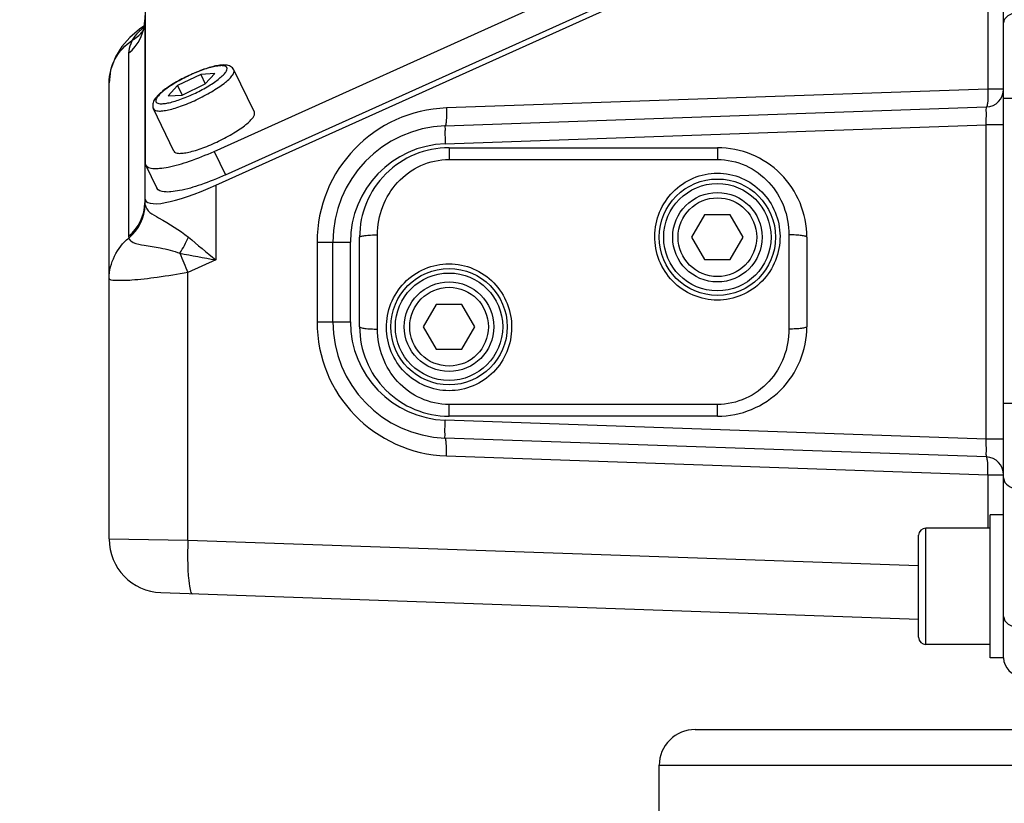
# Model space of a CAD drawing. Header units: millimetres. Extents: x 0 to 8410, y 0 to 5940.
# Tile 3 of 122: x 1813 to 1923, y 3306 to 3394. Entities that reach past the tile are written whole.
import ezdxf

# ---------------------------------------------------------------- set-up
doc = ezdxf.new("R2010")
doc.units = ezdxf.units.MM
doc.header["$LTSCALE"] = 462.55
doc.layers.get('0').update_dxf_attribs({"linetype": 'CONTINUOUS'})
for name, color, linetype in [('204101000016_DXF_DIMENSION', 7, 'CONTINUOUS'), ('304102000035DXF_CONTINUOUS_LINE', 7, 'CONTINUOUS'), ('304103000018DXF_CONTINUOUS_LINE', 7, 'CONTINUOUS'), ('304105000087DXF_CONTINUOUS_LINE', 7, 'CONTINUOUS'), ('304105000130DXF_CONTINUOUS_LINE', 7, 'CONTINUOUS'), ('304107000013DXF_CONTINUOUS_LINE', 7, 'CONTINUOUS'), ('501023000046DXF_CONTINUOUS_LINE', 7, 'CONTINUOUS'), ('501023000047DXF_CONTINUOUS_LINE', 7, 'CONTINUOUS'), ('501023000078DXF_CONTINUOUS_LINE', 7, 'CONTINUOUS'), ('504001000008DXF_CONTINUOUS_LINE', 7, 'CONTINUOUS')]:
    doc.layers.add(name, color=color, linetype=linetype)
doc.styles.get("Standard").update_dxf_attribs({"font": 'txt', "width": 0.7})
doc.dimstyles.new('DIMSTYLE_4', dxfattribs={"dimtxt": 90, "dimasz": 50, "dimexe": 1.5, "dimexo": 0, "dimgap": 2.25, "dimtad": 1, "dimdsep": 46, "dimtxsty": 'Standard', "dimblk": '_FILLED', "dimblk1": '_FILLED', "dimblk2": '_FILLED', "dimcen": 0.09, "dimclrt": 5, "dimazin": 2, "dimtp": 0.01, "dimtm": 0.01, "dimtfac": 1, "dimtofl": 0, "dimtmove": 0, "dimatfit": 3, "dimldrblk": '_FILLED', "dimfxl": 1, "dimtolj": 1, "dimarcsym": 0})

# ---------------------------------------------------------------- blocks, each defined once
blk = doc.blocks.new('_FILLED')
at = {"color": 0, "linetype": 'ByBlock'}
blk.add_solid([(0, 0), (-1, 0.17), (-1, -0.17)], dxfattribs=at)
blk = doc.blocks.new('*D9')
at = {"layer": '204101000016_DXF_DIMENSION', "color": 2, "linetype": 'Continuous'}
for p, q in [((1813.23, 4163.24), (1813.23, 4734.18)), ((2265.73, 3121.36), (2265.73, 4734.18)), ((1813.23, 4719.18), (2039.48, 4719.18)), ((2265.73, 4719.18), (2039.48, 4719.18))]:
    blk.add_line(p, q, dxfattribs=at)
at = {"layer": '204101000016_DXF_DIMENSION', "color": 2, "linetype": 'Continuous', "xscale": 50, "yscale": 50, "zscale": 50, "rotation": 180}
blk.add_blockref('_FILLED', (1813.23, 4719.18), dxfattribs=at)
at = {"layer": '204101000016_DXF_DIMENSION', "color": 2, "linetype": 'Continuous', "xscale": 50, "yscale": 50, "zscale": 50}
blk.add_blockref('_FILLED', (2265.73, 4719.18), dxfattribs=at)

msp = doc.modelspace()

# ---------------------------------------------------------------- linework, layer by layer
at = {"layer": '304102000035DXF_CONTINUOUS_LINE', "color": 7, "linetype": 'Continuous'}
for p, q in [((1923.23067, 3322.35928), (1923.23067, 3477.68183)), ((1835.15229, 3375.15591), (1911.99445, 3409.76704)), ((1827.23067, 3394.13438), (1827.23067, 3373.19527)), ((1826.64142, 3392.60618), (1825.5406, 3391.65986)), ((1827.23067, 3393.01744), (1826.64142, 3392.60618)), ((1823.23067, 3335.64549), (1823.23067, 3386.605)), ((1860.77698, 3381.79741), (1921.30047, 3383.91094)), ((1848.23067, 3359.91324), (1848.23067, 3368.80533)), ((1921.30047, 3344.80763), (1860.77698, 3346.92116)), ((1829.02127, 3329.64915), (1913.73067, 3326.69103))]:
    msp.add_line(p, q, dxfattribs=at)
at = {"layer": '304102000035DXF_CONTINUOUS_LINE', "color": 9, "linetype": 'Continuous'}
for p, q in [((1921.47031, 3401.85928), (1921.47031, 3385.90972)), ((1825.41249, 3389.91381), (1825.41249, 3369.46975)), ((1921.47031, 3385.90972), (1860.94682, 3383.79619)), ((1923.23067, 3385.90972), (1921.47031, 3385.90972)), ((1923.23067, 3384.89973), (1933.23067, 3384.89973)), ((1860.81187, 3379.79863), (1921.26558, 3381.90957)), ((1923.23067, 3381.90972), (1921.26558, 3381.90972)), ((1921.26558, 3346.80901), (1921.26558, 3381.90957)), ((1835.15229, 3375.15591), (1835.15229, 3366.81838)), ((1846.47031, 3368.80533), (1850.19577, 3368.80533)), ((1846.47031, 3368.80533), (1846.47031, 3359.91324)), ((1850.19577, 3359.91324), (1850.19577, 3368.80533)), ((1835.15229, 3366.81838), (1832.03247, 3365.41315)), ((1832.03247, 3335.52255), (1832.03247, 3365.41315)), ((1846.47031, 3359.91324), (1850.19577, 3359.91324)), ((1923.23067, 3350.81884), (1933.23067, 3350.81884)), ((1921.26558, 3346.80901), (1860.81187, 3348.91994)), ((1923.23067, 3346.80885), (1921.26558, 3346.80885)), ((1860.94682, 3344.92238), (1921.47031, 3342.80885)), ((1921.47031, 3342.80885), (1923.23067, 3342.80885)), ((1921.47031, 3342.80885), (1921.47031, 3336.85928)), ((1823.23067, 3335.64549), (1832.03247, 3335.52255)), ((1832.03247, 3335.52255), (1913.73067, 3332.66986))]:
    msp.add_line(p, q, dxfattribs=at)
at = {"layer": '304102000035DXF_CONTINUOUS_LINE', "color": 7, "linetype": 'Continuous'}
for points in [[(1827.23071, 3393.63851), (1827.22019, 3393.34959), (1827.12014, 3392.72814), (1827.00996, 3392.3979), (1826.99205, 3392.35878)], [(1825.5406, 3391.65986), (1824.66494, 3390.68148), (1823.9282, 3389.51037), (1823.39093, 3388.01995), (1823.23067, 3386.60522)]]:
    msp.add_lwpolyline(points, dxfattribs=at)
at = {"layer": '304102000035DXF_CONTINUOUS_LINE', "color": 9, "linetype": 'Continuous'}
for centre, radius, start, end in [((1832.96457, 3385.67948), 9.21507, 131.1916963, 131.9919991), ((1833.62494, 3384.92241), 10.21968, 129.8665883, 131.1824002), ((1834.29883, 3384.11849), 11.26869, 129.1796975, 129.8763592), ((1824.21463, 3394.47328), 3.48259, 320.5578788, 323.4793552), ((1861.47045, 3368.8052), 15.00014, 92.0005059, 179.9994941), ((1861.19586, 3368.80524), 11.0001, 92.0004882, 179.9995118), ((1821.18443, 3373.9975), 11.84311, 327.13882, 336.9992138), ((1876.57063, 3385.25245), 48.75701, 201.2622205, 204.010344), ((1861.47045, 3359.91337), 15.00014, 180.0004988, 267.9995012), ((1861.19586, 3359.91333), 11.0001, 180.0004883, 267.9995117)]:
    msp.add_arc(centre, radius, start, end, dxfattribs=at)
at = {"layer": '304102000035DXF_CONTINUOUS_LINE', "color": 7, "linetype": 'Continuous'}
for centre, radius, start, end in [((1921.23067, 3385.90972), 2, 272, 360), ((1861.23067, 3368.80533), 13, 92, 180), ((1861.23067, 3359.91324), 13, 180, 268), ((1921.23067, 3342.80888), 1.99998, 359.9990549, 87.999967), ((1829.23067, 3335.64549), 6, 180, 268), ((1925.23067, 3322.35928), 2, 180, 270)]:
    msp.add_arc(centre, radius, start, end, dxfattribs=at)
msp.add_ellipse((1836.23067, 3378.07067), major_axis=(8.946, 4.58253), ratio=0.21482526, start_param=3.031990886, end_param=4.482678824, dxfattribs=at)
at = {"layer": '304102000035DXF_CONTINUOUS_LINE', "color": 9, "linetype": 'Continuous'}
for points, knots in [([(1923.23067, 3393.25597), (1923.23067, 3393.42763), (1923.52939, 3394.27171), (1924.56035, 3394.54155), (1925.23067, 3394.54155)], [0, 0, 0, 0, 0.203877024, 1, 1, 1, 1]), ([(1826.79944, 3392.52847), (1826.69019, 3392.43011), (1826.3226, 3392.08152), (1825.98599, 3391.68819), (1825.81567, 3391.37023)], [0, 0, 0, 0, 0.289542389, 1, 1, 1, 1]), ([(1823.23067, 3386.605), (1823.23067, 3387.53028), (1823.7109, 3389.4225), (1825.03607, 3390.84895), (1825.81567, 3391.37023)], [0, 0, 0, 0, 0.49663477, 1, 1, 1, 1]), ([(1825.81567, 3391.37023), (1825.75082, 3391.23597), (1825.55087, 3390.77316), (1825.41249, 3390.27044), (1825.41249, 3389.91381)], [0, 0, 0, 0, 0.294825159, 1, 1, 1, 1]), ([(1921.47031, 3385.90972), (1921.48648, 3385.43983), (1921.49381, 3384.76496), (1921.41028, 3384.19356), (1921.35941, 3383.913), (1921.30047, 3383.91094)], [0, 0, 0, 0, 0.696280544, 0.912669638, 1, 1, 1, 1]), ([(1860.94682, 3383.79619), (1860.96299, 3383.32628), (1860.97031, 3382.65141), (1860.88678, 3382.08), (1860.83591, 3381.79947), (1860.77698, 3381.79741)], [0, 0, 0, 0, 0.696310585, 0.912677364, 1, 1, 1, 1]), ([(1921.26557, 3381.90957), (1921.27446, 3382.1647), (1921.27597, 3382.62009), (1921.33807, 3383.29351), (1921.25051, 3383.59289), (1921.35126, 3383.91305), (1921.30047, 3383.91094)], [0, 0, 0, 0, 0.382522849, 0.706950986, 0.923842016, 1, 1, 1, 1]), ([(1860.77698, 3381.79741), (1860.72611, 3381.79563), (1860.82686, 3381.48494), (1860.7394, 3381.17759), (1860.8014, 3380.50943), (1860.80298, 3380.05347), (1860.81187, 3379.79863)], [0, 0, 0, 0, 0.076370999, 0.293107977, 0.617417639, 1, 1, 1, 1]), ([(1827.23067, 3373.19527), (1827.23067, 3373.16005), (1827.23294, 3373.09246), (1827.24097, 3373.02525), (1827.24658, 3372.99339)], [0, 0, 0, 0, 0.521231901, 1, 1, 1, 1]), ([(1827.24658, 3372.99339), (1827.36873, 3372.29976), (1829.44515, 3371.13313), (1831.07498, 3370.21857), (1832.086, 3369.36988)], [0, 0, 0, 0, 0.347920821, 1, 1, 1, 1]), ([(1825.41249, 3369.46975), (1825.41249, 3369.43369), (1825.41456, 3369.36321), (1825.42135, 3369.29301), (1825.42599, 3369.25893)], [0, 0, 0, 0, 0.511788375, 1, 1, 1, 1]), ([(1825.42599, 3369.25893), (1825.46511, 3369.03103), (1826.11469, 3368.60842), (1827.32154, 3368.46427), (1829.098, 3368.15056), (1830.42556, 3367.8359), (1831.13249, 3367.57137)], [0, 0, 0, 0, 0.114758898, 0.323384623, 0.62539191, 1, 1, 1, 1]), ([(1832.03247, 3365.41315), (1830.89562, 3365.20833), (1828.86774, 3364.87702), (1825.95753, 3364.53526), (1824.51401, 3364.49582), (1823.23067, 3364.54393), (1823.23067, 3364.77757)], [0, 0, 0, 0, 0.388916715, 0.710397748, 0.921337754, 1, 1, 1, 1]), ([(1860.77698, 3346.92116), (1860.72611, 3346.92293), (1860.82686, 3347.23363), (1860.7394, 3347.54098), (1860.8014, 3348.20914), (1860.80298, 3348.6651), (1860.81187, 3348.91994)], [0, 0, 0, 0, 0.076371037, 0.293108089, 0.617417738, 1, 1, 1, 1]), ([(1860.94682, 3344.92238), (1860.96299, 3345.39229), (1860.97031, 3346.06716), (1860.88678, 3346.63857), (1860.83591, 3346.9191), (1860.77698, 3346.92116)], [0, 0, 0, 0, 0.696310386, 0.912677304, 1, 1, 1, 1]), ([(1921.30047, 3344.80763), (1921.35126, 3344.80547), (1921.25051, 3345.12576), (1921.33807, 3345.42504), (1921.27597, 3346.09851), (1921.27447, 3346.55388), (1921.26557, 3346.80901)], [0, 0, 0, 0, 0.076166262, 0.293059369, 0.617480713, 1, 1, 1, 1]), ([(1921.47031, 3342.80885), (1921.48648, 3343.27874), (1921.49381, 3343.95361), (1921.41028, 3344.52501), (1921.35941, 3344.80557), (1921.30047, 3344.80763)], [0, 0, 0, 0, 0.696280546, 0.912669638, 1, 1, 1, 1]), ([(1923.23067, 3342.4626), (1923.23067, 3342.29094), (1923.52939, 3341.44686), (1924.56035, 3341.17702), (1925.23067, 3341.17702)], [0, 0, 0, 0, 0.203877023, 1, 1, 1, 1]), ([(1832.03247, 3335.52255), (1832.00622, 3334.75993), (1831.99091, 3333.377), (1832.05361, 3331.42646), (1832.21283, 3330.37548), (1832.36518, 3329.53238), (1832.542, 3329.5262)], [0, 0, 0, 0, 0.376580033, 0.696393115, 0.912689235, 1, 1, 1, 1]), ([(1923.23067, 3327.00305), (1923.23067, 3326.83138), (1923.52939, 3325.98731), (1924.56035, 3325.71747), (1925.23067, 3325.71747)], [0, 0, 0, 0, 0.203877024, 1, 1, 1, 1])]:
    msp.add_open_spline(points, degree=3, knots=knots, dxfattribs=at)
for points in [[(1825.41249, 3389.91381), (1826.49318, 3390.77496), (1827.23067, 3392.2575), (1827.23067, 3393.63934)], [(1825.81569, 3391.37021), (1826.22833, 3391.59265), (1826.6063, 3391.89877), (1826.90412, 3392.26079)], [(1825.41249, 3369.46975), (1826.49318, 3370.3309), (1827.23067, 3371.81343), (1827.23067, 3373.19527)], [(1825.42598, 3369.25893), (1826.49825, 3370.13534), (1827.22872, 3371.60864), (1827.24658, 3372.99339)], [(1823.23067, 3364.77757), (1823.23067, 3366.44097), (1824.12211, 3368.22608), (1825.42599, 3369.25893)], [(1832.086, 3369.36988), (1833.10557, 3368.51635), (1834.12475, 3367.66229), (1835.15229, 3366.81838)], [(1831.13249, 3367.57137), (1832.47353, 3367.32633), (1833.81245, 3367.06987), (1835.15229, 3366.81838)]]:
    msp.add_open_spline(points, degree=3, dxfattribs=at)
at = {"layer": '304103000018DXF_CONTINUOUS_LINE', "color": 7, "linetype": 'Continuous'}
for p, q in [((1888.73086, 3314.35928), (1927.73073, 3314.35928)), ((1884.73067, 3275.35928), (1884.73067, 3310.35928))]:
    msp.add_line(p, q, dxfattribs=at)
at = {"layer": '304103000018DXF_CONTINUOUS_LINE', "color": 9, "linetype": 'Continuous'}
msp.add_line((1884.73067, 3310.35928), (1924.58781, 3310.35928), dxfattribs=at)
at = {"layer": '304103000018DXF_CONTINUOUS_LINE', "color": 7, "linetype": 'Continuous'}
msp.add_arc((1888.73067, 3310.35928), 4, 89.999996, 180, dxfattribs=at)
at = {"layer": '304105000087DXF_CONTINUOUS_LINE', "color": 7, "linetype": 'Continuous'}
for centre in [(1891.23067, 3369.35928), (1861.23067, 3359.35928)]:
    msp.add_circle(centre, 6, dxfattribs=at)
at = {"layer": '304105000130DXF_CONTINUOUS_LINE', "color": 7, "linetype": 'Continuous'}
for p, q in [((1834.96482, 3378.94512), (1903.84422, 3409.96968)), ((1836.23268, 3376.31884), (1905.11207, 3407.3434)), ((1827.26121, 3397.34548), (1827.26121, 3377.67523)), ((1827.26121, 3377.67523), (1827.31072, 3377.44904)), ((1827.31013, 3377.44972), (1828.57798, 3374.82344))]:
    msp.add_line(p, q, dxfattribs=at)
at = {"layer": '304105000130DXF_CONTINUOUS_LINE', "color": 9, "linetype": 'Continuous'}
msp.add_line((1834.96482, 3378.94512), (1836.23268, 3376.31884), dxfattribs=at)
at = {"layer": '304105000130DXF_CONTINUOUS_LINE', "color": 7, "linetype": 'Continuous'}
for points, knots in [([(1827.31058, 3377.44897), (1827.44212, 3377.17771), (1828.10276, 3377.01161), (1828.94073, 3377.04525), (1830.3426, 3377.25728), (1832.38235, 3377.86579), (1834.06682, 3378.54064), (1834.96482, 3378.94512)], [0, 0, 0, 0, 0.112285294, 0.206001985, 0.325963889, 0.633170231, 1, 1, 1, 1]), ([(1836.23268, 3376.31884), (1835.33467, 3375.91436), (1833.6502, 3375.23951), (1831.61046, 3374.631), (1830.20859, 3374.41898), (1829.37061, 3374.38534), (1828.70997, 3374.55143), (1828.57843, 3374.82269)], [0, 0, 0, 0, 0.366829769, 0.674036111, 0.793998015, 0.887714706, 1, 1, 1, 1])]:
    msp.add_open_spline(points, degree=3, knots=knots, dxfattribs=at)
at = {"layer": '304107000013DXF_CONTINUOUS_LINE', "color": 7, "linetype": 'Continuous'}
for p, q in [((1861.23067, 3379.35928), (1891.23067, 3379.35928)), ((1851.23067, 3359.35951), (1851.23067, 3369.35928)), ((1901.23067, 3369.35906), (1901.23067, 3359.35952)), ((1891.23057, 3349.35928), (1861.23078, 3349.35928))]:
    msp.add_line(p, q, dxfattribs=at)
at = {"layer": '304107000013DXF_CONTINUOUS_LINE', "color": 9, "linetype": 'Continuous'}
for p, q in [((1861.23067, 3379.35928), (1861.23067, 3378.04349)), ((1891.23067, 3379.35928), (1891.23067, 3378.04349)), ((1861.23067, 3378.04349), (1891.23067, 3378.04349)), ((1853.23067, 3359.09613), (1853.23067, 3369.62244)), ((1899.23067, 3369.62244), (1899.23067, 3359.09613)), ((1891.23067, 3350.67507), (1861.23067, 3350.67507)), ((1861.23067, 3349.35928), (1861.23067, 3350.67507)), ((1891.23067, 3349.35928), (1891.23067, 3350.67507))]:
    msp.add_line(p, q, dxfattribs=at)
at = {"layer": '304107000013DXF_CONTINUOUS_LINE', "color": 7, "linetype": 'Continuous'}
for centre in [(1891.23067, 3369.35928), (1861.23067, 3359.35928)]:
    msp.add_circle(centre, 6.5, dxfattribs=at)
for centre, start, end in [((1861.23067, 3369.35928), 89.9994006, 180), ((1891.23067, 3369.35928), 359.9987059, 90.0006291), ((1861.23067, 3359.35928), 179.9986967, 270.0006286), ((1891.23067, 3359.35928), 269.999401, 0.0013288)]:
    msp.add_arc(centre, 10, start, end, dxfattribs=at)
at = {"layer": '304107000013DXF_CONTINUOUS_LINE', "color": 9, "linetype": 'Continuous'}
for points, knots in [([(1853.23067, 3369.62244), (1853.23072, 3370.69162), (1853.62276, 3372.84154), (1855.333, 3375.62575), (1857.98283, 3377.57112), (1860.1525, 3378.04347), (1861.23067, 3378.04349)], [0, 0, 0, 0, 0.250272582, 0.498415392, 0.747622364, 1, 1, 1, 1]), ([(1891.23067, 3378.04349), (1892.30884, 3378.04347), (1894.47851, 3377.57112), (1897.12834, 3375.62575), (1898.83859, 3372.84154), (1899.23062, 3370.69162), (1899.23067, 3369.62244)], [0, 0, 0, 0, 0.252377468, 0.501584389, 0.74972733, 1, 1, 1, 1]), ([(1891.23067, 3362.33397), (1890.309, 3362.334), (1888.4446, 3362.71315), (1886.10884, 3364.32149), (1884.57057, 3366.70082), (1884.05209, 3369.47194), (1884.60573, 3372.21888), (1886.145, 3374.55287), (1888.46025, 3376.1356), (1890.31116, 3376.51115), (1891.23067, 3376.51118)], [0, 0, 0, 0, 0.125747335, 0.251500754, 0.377225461, 0.502471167, 0.626706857, 0.750317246, 0.874547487, 1, 1, 1, 1]), ([(1891.23067, 3376.51118), (1892.15017, 3376.51114), (1894.00108, 3376.13561), (1896.31633, 3374.55288), (1897.8556, 3372.2189), (1898.40925, 3369.47197), (1897.89078, 3366.70084), (1896.35252, 3364.3215), (1894.01675, 3362.71316), (1892.15234, 3362.334), (1891.23067, 3362.33397)], [0, 0, 0, 0, 0.12545182, 0.249682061, 0.373292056, 0.497527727, 0.62277356, 0.748498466, 0.874252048, 1, 1, 1, 1]), ([(1851.23067, 3369.35928), (1851.23067, 3369.38066), (1851.28689, 3369.42974), (1851.47898, 3369.49315), (1851.88778, 3369.56314), (1852.5019, 3369.61037), (1852.97544, 3369.62244), (1853.23067, 3369.62244)], [0, 0, 0, 0, 0.03132563, 0.091938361, 0.307786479, 0.625953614, 1, 1, 1, 1]), ([(1901.23067, 3369.35928), (1901.23067, 3369.38066), (1901.17446, 3369.42974), (1900.98237, 3369.49315), (1900.57357, 3369.56314), (1899.95944, 3369.61037), (1899.4859, 3369.62244), (1899.23067, 3369.62244)], [0, 0, 0, 0, 0.031325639, 0.091938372, 0.307786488, 0.625953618, 1, 1, 1, 1]), ([(1861.23067, 3352.20739), (1860.31117, 3352.20743), (1858.46026, 3352.58296), (1856.14501, 3354.16569), (1854.60574, 3356.49967), (1854.05209, 3359.2466), (1854.57057, 3362.01773), (1856.10882, 3364.39707), (1858.44459, 3366.00541), (1860.309, 3366.38457), (1861.23067, 3366.3846)], [0, 0, 0, 0, 0.125451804, 0.24968203, 0.373292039, 0.497527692, 0.622773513, 0.748498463, 0.874252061, 1, 1, 1, 1]), ([(1861.23067, 3366.3846), (1862.15234, 3366.38457), (1864.01674, 3366.00542), (1866.35251, 3364.39708), (1867.89077, 3362.01775), (1868.40925, 3359.24663), (1867.85561, 3356.49969), (1866.31635, 3354.1657), (1864.00109, 3352.58297), (1862.15018, 3352.20742), (1861.23067, 3352.20739)], [0, 0, 0, 0, 0.125747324, 0.251500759, 0.377225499, 0.502471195, 0.626706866, 0.750317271, 0.8745475, 1, 1, 1, 1]), ([(1851.23067, 3359.35928), (1851.23067, 3359.33791), (1851.28689, 3359.28883), (1851.47898, 3359.22541), (1851.88778, 3359.15543), (1852.5019, 3359.1082), (1852.97544, 3359.09613), (1853.23067, 3359.09613)], [0, 0, 0, 0, 0.031325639, 0.091938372, 0.307786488, 0.625953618, 1, 1, 1, 1]), ([(1861.23067, 3350.67507), (1860.1525, 3350.6751), (1857.98284, 3351.14745), (1855.33301, 3353.09282), (1853.62276, 3355.87702), (1853.23072, 3358.02695), (1853.23067, 3359.09613)], [0, 0, 0, 0, 0.252377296, 0.501584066, 0.749726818, 1, 1, 1, 1]), ([(1899.23067, 3359.09613), (1899.23062, 3358.02695), (1898.83858, 3355.87703), (1897.12834, 3353.09282), (1894.47851, 3351.14745), (1892.30884, 3350.6751), (1891.23067, 3350.67507)], [0, 0, 0, 0, 0.250273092, 0.498415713, 0.747622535, 1, 1, 1, 1]), ([(1901.23067, 3359.35928), (1901.23067, 3359.33791), (1901.17446, 3359.28883), (1900.98237, 3359.22541), (1900.57357, 3359.15543), (1899.95944, 3359.1082), (1899.4859, 3359.09613), (1899.23067, 3359.09613)], [0, 0, 0, 0, 0.03132563, 0.091938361, 0.307786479, 0.625953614, 1, 1, 1, 1])]:
    msp.add_open_spline(points, degree=3, knots=knots, dxfattribs=at)
at = {"layer": '501023000046DXF_CONTINUOUS_LINE', "color": 7, "linetype": 'Continuous'}
for p, q in [((1889.7873, 3371.85928), (1888.34392, 3369.35928)), ((1892.67405, 3371.85928), (1889.7873, 3371.85928)), ((1894.11742, 3369.35928), (1892.67405, 3371.85928)), ((1888.34392, 3369.35928), (1889.7873, 3366.85928)), ((1892.67405, 3366.85928), (1894.11742, 3369.35928)), ((1889.7873, 3366.85928), (1892.67405, 3366.85928)), ((1859.7873, 3361.85928), (1858.34392, 3359.35928)), ((1862.67405, 3361.85928), (1859.7873, 3361.85928)), ((1864.11742, 3359.35928), (1862.67405, 3361.85928)), ((1858.34392, 3359.35928), (1859.7873, 3356.85928)), ((1862.67405, 3356.85928), (1864.11742, 3359.35928)), ((1859.7873, 3356.85928), (1862.67405, 3356.85928))]:
    msp.add_line(p, q, dxfattribs=at)
for centre in [(1891.23067, 3369.35928), (1861.23067, 3359.35928)]:
    msp.add_circle(centre, 5, dxfattribs=at)
at = {"layer": '501023000046DXF_CONTINUOUS_LINE', "color": 9, "linetype": 'Continuous'}
for centre in [(1891.23067, 3369.35928), (1861.23067, 3359.35928)]:
    msp.add_circle(centre, 4.4, dxfattribs=at)
at = {"layer": '501023000047DXF_CONTINUOUS_LINE', "color": 7, "linetype": 'Continuous'}
for p, q in [((1921.73067, 3336.85928), (1914.53067, 3336.85928)), ((1913.73067, 3324.65928), (1913.73067, 3336.05928)), ((1921.73067, 3323.85928), (1914.53067, 3323.85928))]:
    msp.add_line(p, q, dxfattribs=at)
at = {"layer": '501023000047DXF_CONTINUOUS_LINE', "color": 9, "linetype": 'Continuous'}
msp.add_line((1914.53067, 3323.85928), (1914.53067, 3336.85928), dxfattribs=at)
at = {"layer": '501023000047DXF_CONTINUOUS_LINE', "color": 7, "linetype": 'Continuous'}
for centre, start, end in [((1914.53067, 3336.05928), 90, 180), ((1914.53067, 3324.65928), 180, 270)]:
    msp.add_arc(centre, 0.8, start, end, dxfattribs=at)
at = {"layer": '501023000078DXF_CONTINUOUS_LINE', "color": 7, "linetype": 'Continuous'}
for p, q in [((1833.474, 3387.55325), (1830.87433, 3386.29824)), ((1835.02878, 3387.65265), (1833.474, 3387.55325)), ((1833.474, 3387.55325), (1833.9839, 3386.49704)), ((1833.9839, 3386.49704), (1835.02878, 3387.65265)), ((1839.46758, 3383.31882), (1837.18545, 3388.04612)), ((1830.87433, 3386.29824), (1829.82944, 3385.14263)), ((1830.87433, 3386.29824), (1831.38423, 3385.24203)), ((1831.38423, 3385.24203), (1833.9839, 3386.49704)), ((1829.82944, 3385.14263), (1831.38423, 3385.24203)), ((1830.46206, 3378.97134), (1828.17992, 3383.69864))]:
    msp.add_line(p, q, dxfattribs=at)
for points, knots in [([(1837.18545, 3388.04612), (1837.10382, 3388.2152), (1836.82469, 3388.48493), (1836.28995, 3388.61002), (1835.72685, 3388.59622), (1835.09844, 3388.49191), (1834.39128, 3388.30762), (1833.32545, 3387.95161), (1831.96136, 3387.36634), (1830.65465, 3386.66224), (1829.71297, 3386.04911), (1829.12885, 3385.61001), (1828.65633, 3385.18287), (1828.29535, 3384.7505), (1828.06068, 3384.25401), (1828.09831, 3383.8677), (1828.17992, 3383.69864)], [0, 0, 0, 0, 0.050158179, 0.09556098, 0.14370573, 0.199979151, 0.26538169, 0.338758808, 0.500008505, 0.66125694, 0.734632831, 0.800032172, 0.85630134, 0.904444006, 0.949846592, 1, 1, 1, 1]), ([(1830.46206, 3378.97134), (1830.54734, 3378.79469), (1830.99523, 3378.70675), (1831.54522, 3378.7459), (1832.18707, 3378.86033), (1832.92065, 3379.06075), (1834.04555, 3379.44276), (1835.48651, 3380.06444), (1836.86956, 3380.80607), (1837.86837, 3381.44929), (1838.48157, 3381.89904), (1838.9704, 3382.33045), (1839.34314, 3382.73676), (1839.55286, 3383.14217), (1839.46758, 3383.31882)], [0, 0, 0, 0, 0.055537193, 0.103156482, 0.164189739, 0.237008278, 0.31922682, 0.5, 0.68077318, 0.762991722, 0.83581026, 0.896843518, 0.944462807, 1, 1, 1, 1])]:
    msp.add_open_spline(points, degree=3, knots=knots, dxfattribs=at)
at = {"layer": '501023000078DXF_CONTINUOUS_LINE', "color": 9, "linetype": 'Continuous'}
for points, knots in [([(1836.39154, 3388.31053), (1836.31649, 3388.46599), (1835.92235, 3388.54338), (1835.43836, 3388.50892), (1834.87354, 3388.40822), (1834.228, 3388.23186), (1833.23809, 3387.89568), (1831.97003, 3387.34861), (1830.75293, 3386.69596), (1829.87398, 3386.12992), (1829.33437, 3385.73415), (1828.90421, 3385.35451), (1828.57619, 3384.99697), (1828.39164, 3384.6402), (1828.46668, 3384.48475)], [0, 0, 0, 0, 0.055538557, 0.103157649, 0.164189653, 0.2370066, 0.319223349, 0.500000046, 0.680776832, 0.762993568, 0.835810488, 0.896842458, 0.944461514, 1, 1, 1, 1]), ([(1828.46668, 3384.48475), (1828.54173, 3384.32929), (1828.93588, 3384.2519), (1829.41987, 3384.28636), (1829.98469, 3384.38705), (1830.63022, 3384.56342), (1831.62014, 3384.89959), (1832.8882, 3385.44667), (1834.1053, 3386.09932), (1834.98425, 3386.66535), (1835.52386, 3387.06113), (1835.95401, 3387.44076), (1836.28203, 3387.79831), (1836.46659, 3388.15507), (1836.39154, 3388.31053)], [0, 0, 0, 0, 0.055538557, 0.103157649, 0.164189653, 0.2370066, 0.319223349, 0.500000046, 0.680776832, 0.762993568, 0.835810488, 0.896842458, 0.944461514, 1, 1, 1, 1]), ([(1828.17992, 3383.69864), (1828.26521, 3383.52198), (1828.7131, 3383.43404), (1829.26309, 3383.4732), (1829.90493, 3383.58763), (1830.63849, 3383.78804), (1831.7634, 3384.17006), (1833.20438, 3384.79173), (1834.58744, 3385.53338), (1835.58624, 3386.1766), (1836.19944, 3386.62635), (1836.68825, 3387.05775), (1837.061, 3387.46405), (1837.27073, 3387.86947), (1837.18545, 3388.04612)], [0, 0, 0, 0, 0.055538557, 0.103157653, 0.164189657, 0.237006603, 0.319223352, 0.500000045, 0.680776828, 0.762993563, 0.835810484, 0.896842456, 0.944461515, 1, 1, 1, 1])]:
    msp.add_open_spline(points, degree=3, knots=knots, dxfattribs=at)
at = {"layer": '504001000008DXF_CONTINUOUS_LINE', "color": 7, "linetype": 'Continuous'}
for p, q in [((1923.23067, 3338.35928), (1921.73067, 3338.35928)), ((1921.73067, 3322.35928), (1921.73067, 3338.35928)), ((1923.23067, 3322.35928), (1921.73067, 3322.35928))]:
    msp.add_line(p, q, dxfattribs=at)

# ---------------------------------------------------------------- dimensions: what is measured, and where the dimension line sits
at = {"layer": '204101000016_DXF_DIMENSION', "color": 2, "linetype": 'Continuous'}
dim = msp.add_linear_dim(base=(1813.23067, 4719.17912), p1=(2265.73067, 3121.35928), p2=(1813.23067, 4163.23731), angle=180, dimstyle='DIMSTYLE_4', dxfattribs=at)
dim.commit()
dim.dimension.update_dxf_attribs({"geometry": '*D9', "text_midpoint": (1902.21741, 4719.17912), "dimtype": 160})

doc.saveas('drawing.dxf')
